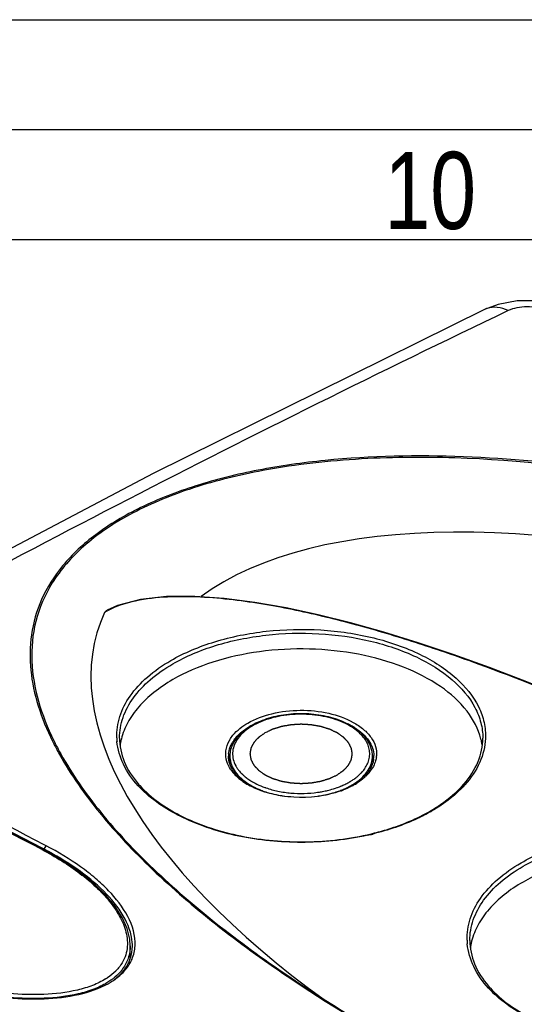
# Model space of a CAD drawing. Header units: millimetres. Extents: x 0 to 594, y 0 to 439.
# Tile 49 of 57: x 487 to 510, y 375 to 420. Entities that reach past the tile are written whole.
import ezdxf

# ---------------------------------------------------------------- set-up
doc = ezdxf.new("R2010")
doc.units = ezdxf.units.MM
doc.header["$LTSCALE"] = 32.67
doc.layers.get('0').update_dxf_attribs({"linetype": 'CONTINUOUS'})
doc.styles.get("Standard").update_dxf_attribs({"font": 'txt', "width": 0.8})

msp = doc.modelspace()

# ---------------------------------------------------------------- linework, layer by layer
at = {"color": 7, "linetype": 'Continuous'}
for p, q in [((0, 420), (594, 420)), ((584, 410), (25, 410)), ((508.175, 406.843), (508.174, 406.843)), ((491.601, 387.386), (491.601, 387.39)), ((496.607, 386.224), (496.611, 386.582)), ((503.094, 386.294), (503.091, 386.582)), ((500.592, 384.925), (500.602, 384.926)), ((502.273, 385.274), (502.273, 385.274)), ((488.082, 382.366), (488.037, 382.39)), ((488.184, 382.341), (488.093, 382.388)), ((488.27, 382.497), (488.175, 382.547)), ((488.184, 382.341), (488.27, 382.497)), ((488.184, 382.341), (488.184, 382.308)), ((507.511, 378.201), (507.511, 378.204)), ((492.086, 377.387), (492.086, 377.959)), ((492.086, 377.959), (492.086, 377.959))]:
    msp.add_line(p, q, dxfattribs=at)
at = {"color": 2, "linetype": 'Continuous'}
msp.add_line((589, 415), (20, 415), dxfattribs=at)
at = {"color": 7, "linetype": 'Continuous'}
for points in [[(509.668, 407.236), (508.794, 407.076), (508.174, 406.843)], [(511.44, 407.066), (510.566, 407.232), (509.668, 407.236)], [(508.175, 406.843), (493.13, 399.406), (477.876, 391.359), (473.913, 389.186)], [(513.713, 388.424), (511.873, 389.216), (510.105, 389.936), (508.401, 390.59), (506.754, 391.182), (505.159, 391.716), (503.609, 392.194), (502.099, 392.618), (500.621, 392.988), (499.169, 393.3), (497.747, 393.549), (496.36, 393.727), (495.017, 393.819), (493.735, 393.81), (492.548, 393.678), (491.516, 393.405), (491.046, 393.199)], [(492.086, 377.959), (492.066, 378.254), (491.947, 378.74), (491.725, 379.236), (491.406, 379.736), (490.996, 380.234), (490.495, 380.729), (489.87, 381.244), (489.068, 381.799), (488.082, 382.366)]]:
    msp.add_lwpolyline(points, dxfattribs=at)
for centre, radius, start, end in [((787.493, -175.129), 645.019, 115.554087, 118.978265), ((508.605, 405.944), 0.997, 107.79, 115.5526), ((492.623, 390.236), 3.322, 118.122, 120.7983), ((306.238, 35.469), 391.637, 62.34377, 64.50764), ((304.436, 31.752), 395.798, 62.36255, 64.50373), ((304.621, 31.889), 395.616, 62.36976, 64.50397), ((304.66, 31.955), 395.717, 62.37045, 64.50398), ((500.495, 384.979), 3.389, 61.221, 64.4197), ((499.127, 385.127), 3.221, 117.7978, 119.9866), ((500.608, 385.439), 2.892, 59.0034, 60.003), ((500.567, 385.267), 3.098, 60.003, 60.9581), ((500.652, 385.264), 3.064, 57.6035, 61.2291), ((500.65, 393.218), 13.486, 206.2573, 208.742), ((500.638, 393.166), 13.386, 206.0909, 208.5794), ((494.274, 387.488), 2.798, 181.8369, 185.212), ((494.418, 386.665), 2.818, 168.9509, 172.3529), ((494.477, 386.653), 2.877, 166.0083, 168.9485), ((497.889, 386.553), 1.487, 149.4558, 150.8854), ((497.976, 386.447), 1.45, 148.5789, 150.9787), ((505.226, 386.654), 2.876, 11.05, 13.8582), ((505.277, 386.664), 2.825, 8.586, 11.0465), ((501.377, 393.611), 14.312, 208.7216, 209.1396), ((501.363, 393.555), 14.21, 208.5592, 208.9675), ((497.654, 386.57), 1.103, 173.5664, 180.0174), ((502.048, 386.57), 1.103, 353.5665, 0.0171), ((502.05, 386.569), 1.101, 0.0235, 1.1174), ((502.126, 386.672), 1.15, 353.004, 355.4475), ((498.16, 386.977), 1.816, 217.7904, 220.7744), ((498.128, 386.792), 1.632, 214.5713, 217.8058), ((498.529, 387.149), 1.947, 225.5239, 226.0494), ((501.566, 386.958), 1.785, 320.8598, 322.4465), ((495.892, 388.282), 4.547, 220.7637, 222.1454), ((498.62, 387.445), 2.474, 228.5254, 233.5853), ((498.844, 387.749), 2.851, 233.5863, 238.2487), ((498.812, 387.479), 2.381, 231.0238, 235.7045), ((499.003, 388.001), 3.149, 238.2012, 240.0065), ((498.973, 387.703), 2.833, 235.6511, 240.0711), ((499.007, 387.76), 2.724, 235.6522, 240.0711), ((500.338, 388.423), 3.477, 293.0239, 296.2462), ((500.487, 388.119), 3.138, 296.2689, 299.9549), ((500.593, 387.929), 2.92, 300.0074, 300.34), ((500.613, 387.896), 2.882, 300.3394, 300.909), ((500.658, 387.82), 2.794, 300.9041, 302.418), ((500.727, 387.712), 2.665, 302.4172, 304.0245), ((500.711, 387.733), 2.868, 301.2217, 303.3328), ((500.838, 387.548), 2.468, 304.0085, 308.3332), ((500.722, 387.96), 3.101, 299.9951, 302.0203), ((500.784, 387.62), 2.733, 303.3487, 304.0297), ((500.783, 387.862), 2.987, 302.0277, 302.8542), ((501.242, 387.084), 2.074, 313.1668, 314.7988), ((501.215, 387.291), 2.269, 311.1334, 313.1003), ((496.204, 388.675), 5.099, 222.5553, 226.9841), ((499.068, 388.113), 3.279, 240, 240.8558), ((499.11, 388.188), 3.364, 240.8558, 241.7197), ((499.486, 388.734), 3.986, 247.6491, 250.9723), ((499.516, 388.796), 3.88, 248.7176, 250.2164), ((499.556, 388.906), 3.997, 250.2124, 250.936), ((499.882, 389.948), 5.073, 278.1596, 278.4625), ((499.894, 389.865), 4.989, 278.4592, 280.7596), ((499.935, 389.65), 4.771, 280.7647, 283.5569), ((500, 389.404), 4.69, 283.5714, 286.0294), ((500.05, 389.228), 4.508, 286.0466, 286.4998), ((500.097, 389.071), 4.344, 286.4906, 289.5394), ((500.154, 388.881), 3.97, 289.5703, 289.7671), ((500.185, 388.798), 3.881, 289.7621, 291.2607), ((500.166, 388.871), 4.132, 289.5704, 289.7259), ((500.216, 388.731), 3.983, 289.7153, 292.786), ((500.234, 388.671), 3.745, 291.2632, 292.3241), ((500.214, 389.02), 4.279, 289.5481, 291.4775), ((500.265, 388.593), 3.661, 292.3262, 292.8195), ((500.28, 388.559), 3.624, 292.82, 293.0362), ((500.352, 388.405), 3.63, 292.8059, 296.2408), ((500.513, 388.076), 3.264, 296.2688, 299.9547), ((500.643, 387.844), 2.998, 300.0039, 301.2236), ((500.61, 388.156), 3.327, 298.3103, 299.0892), ((500.657, 388.071), 3.231, 299.0886, 299.9974), ((503.212, 388.976), 5.513, 311.5756, 312.7472), ((499.791, 389.803), 5.099, 257.7925, 262.049), ((499.883, 389.98), 5.278, 278.1406, 278.4317), ((499.887, 389.948), 5.246, 278.4314, 279.0293), ((499.901, 389.865), 5.162, 279.0269, 280.4685), ((499.915, 389.788), 5.083, 280.4713, 280.7707), ((499.938, 389.668), 4.962, 280.7648, 283.5569), ((501.872, 390.723), 7.676, 299.9995, 300.3711), ((501.827, 390.903), 7.891, 299.6274, 299.9995), ((500.152, 395.059), 12.357, 282.574, 283.7724), ((500.149, 395.176), 12.498, 282.5833, 283.6622), ((481.179, 369.293), 14.752, 62.1644, 62.3614), ((283.994, 7.346), 413.704, 59.92522, 64.10669), ((510.184, 378.303), 2.798, 181.8369, 185.212), ((510.386, 377.468), 2.877, 166.0083, 168.9485), ((490.178, 377.961), 2.01, 0.0335, 4.0893), ((490.246, 377.962), 1.941, 359.4845, 0.0117), ((510.328, 377.48), 2.818, 168.9509, 172.3529), ((489.707, 376.971), 2.486, 12.4226, 14.8604), ((490.23, 378.02), 1.877, 325.7492, 326.2021), ((490.261, 378.049), 1.954, 322.3126, 325.5865), ((490.193, 378.267), 2.185, 318.6057, 319.9113), ((490.352, 377.988), 1.844, 325.5509, 334.4069), ((489.44, 378.917), 2.902, 301.8731, 303.9652), ((489.549, 379.034), 3.19, 301.1083, 305.1157), ((489.713, 378.522), 2.6, 306.6809, 310.1754), ((489.74, 378.57), 2.693, 306.4071, 308.9501), ((489.694, 378.825), 2.936, 305.1608, 305.9038), ((489.726, 378.781), 2.881, 305.9049, 306.4376), ((489.363, 379.341), 3.549, 299.5036, 300.4798), ((489.412, 379.257), 3.452, 300.4812, 301.1525), ((511.802, 379.097), 4.547, 220.7637, 222.1454), ((512.114, 379.49), 5.099, 222.5553, 226.9841)]:
    msp.add_arc(centre, radius, start, end, dxfattribs=at)
for centre, major_axis, ratio, start_param, end_param in [((521.064, 380.181), (28.288, -10.372), 0.456314, 6.761612, 9.134462), ((521.064, 381.365), (30.336, -11.257), 0.452802, 3.107092, 4.166457), ((489.293, -12.161), (-227.329, 400.774), 0.582373, -0.862527, -0.699371)]:
    msp.add_ellipse(centre, major_axis=major_axis, ratio=ratio, start_param=start_param, end_param=end_param, dxfattribs=at)
for points, knots in [([(509.256, 406.793), (509.1, 406.866), (508.783, 406.966), (508.446, 406.94), (508.3, 406.893)], [0, 0, 0, 0, 0.529305, 1, 1, 1, 1]), ([(510.966, 406.788), (510.843, 406.848), (510.559, 406.933), (510.111, 406.974), (509.663, 406.936), (509.38, 406.852), (509.256, 406.793)], [0, 0, 0, 0, 0.234572, 0.500206, 0.765778, 1, 1, 1, 1]), ([(551.801, 377.152), (551.539, 377.763), (550.919, 378.97), (549.388, 381.324), (546.969, 384.129), (543.503, 387.213), (539.512, 390.057), (535.064, 392.641), (530.199, 394.939), (524.947, 396.916), (519.333, 398.522), (513.394, 399.683), (507.219, 400.282), (502.001, 400.181), (497.94, 399.608), (495.121, 398.917), (492.623, 397.958), (490.56, 396.747), (489.009, 395.326), (488.005, 393.753), (487.53, 392.104), (487.514, 390.446), (487.871, 388.811), (488.301, 387.767), (488.556, 387.252)], [0, 0, 0, 0, 0.024876, 0.050693, 0.105083, 0.163, 0.224157, 0.288356, 0.355485, 0.425497, 0.498365, 0.573983, 0.651875, 0.730432, 0.768786, 0.805334, 0.838937, 0.868689, 0.894449, 0.917006, 0.937705, 0.957878, 0.978469, 1, 1, 1, 1]), ([(551.712, 377.107), (551.333, 377.988), (550.381, 379.726), (547.9, 383.053), (543.87, 386.9), (538.071, 390.927), (531.356, 394.413), (523.832, 397.266), (515.589, 399.333), (508.299, 400.185), (502.339, 400.123), (499.365, 399.773), (497.915, 399.493)], [0, 0, 0, 0, 0.046836, 0.096251, 0.202269, 0.317144, 0.440116, 0.570869, 0.709247, 0.854233, 0.927866, 1, 1, 1, 1]), ([(497.915, 399.493), (496.85, 399.287), (494.839, 398.784), (492.132, 397.667), (489.989, 396.241), (488.505, 394.564), (487.71, 392.732), (487.54, 390.862), (487.868, 389.021), (488.335, 387.853), (488.616, 387.278)], [0, 0, 0, 0, 0.177001, 0.337172, 0.475706, 0.593598, 0.697516, 0.795972, 0.895577, 1, 1, 1, 1]), ([(512.553, 388.895), (510.927, 389.591), (508.44, 390.58), (505.034, 391.746), (502.373, 392.541), (499.613, 393.219), (496.747, 393.714), (494.287, 393.871), (492.363, 393.664), (491.453, 393.377), (491.057, 393.165)], [0, 0, 0, 0, 0.237495, 0.359252, 0.4834, 0.610375, 0.740666, 0.873861, 0.939646, 1, 1, 1, 1]), ([(493.929, 390.907), (494.555, 391.269), (495.975, 391.852), (498.288, 392.309), (500.732, 392.366), (503.102, 392.019), (505.207, 391.294), (506.879, 390.248), (507.835, 389.097), (508.189, 388.108), (508.233, 387.615), (508.223, 387.375)], [0, 0, 0, 0, 0.129226, 0.271465, 0.419186, 0.563806, 0.697321, 0.814012, 0.912669, 0.957104, 1, 1, 1, 1]), ([(494.017, 390.754), (494.628, 391.107), (496.01, 391.677), (498.264, 392.128), (500.648, 392.194), (502.966, 391.869), (505.034, 391.177), (506.691, 390.171), (507.657, 389.062), (508.038, 388.102), (508.101, 387.621), (508.101, 387.386)], [0, 0, 0, 0, 0.12874, 0.270388, 0.417609, 0.56202, 0.695751, 0.813066, 0.912474, 0.957122, 1, 1, 1, 1]), ([(508.018, 387.343), (507.906, 387.799), (507.413, 388.729), (506.155, 389.835), (504.457, 390.695), (502.43, 391.258), (500.219, 391.489), (497.98, 391.371), (495.877, 390.914), (494.589, 390.37), (494.017, 390.04)], [0, 0, 0, 0, 0.089567, 0.193714, 0.314501, 0.449162, 0.592055, 0.736146, 0.874198, 1, 1, 1, 1]), ([(491.477, 387.399), (491.467, 387.724), (491.568, 388.406), (492.066, 389.359), (492.873, 390.22), (493.553, 390.69), (493.929, 390.907)], [0, 0, 0, 0, 0.217868, 0.450543, 0.709619, 1, 1, 1, 1]), ([(491.601, 387.39), (491.601, 387.704), (491.718, 388.358), (492.215, 389.269), (492.999, 390.094), (493.655, 390.545), (494.017, 390.754)], [0, 0, 0, 0, 0.217772, 0.450965, 0.710238, 1, 1, 1, 1]), ([(494.017, 390.04), (493.718, 389.867), (493.166, 389.497), (492.469, 388.844), (491.959, 388.13), (491.749, 387.608), (491.685, 387.349)], [0, 0, 0, 0, 0.283976, 0.543664, 0.780577, 1, 1, 1, 1]), ([(502.071, 387.975), (501.831, 388.109), (501.292, 388.323), (500.419, 388.49), (499.501, 388.508), (498.747, 388.396), (498.185, 388.23), (497.803, 388.073), (497.462, 387.884), (497.169, 387.667), (496.93, 387.425), (496.751, 387.159), (496.639, 386.876), (496.612, 386.679), (496.611, 386.582)], [0, 0, 0, 0, 0.128747, 0.269052, 0.414161, 0.556298, 0.624028, 0.688485, 0.749161, 0.805818, 0.85856, 0.907874, 0.954631, 1, 1, 1, 1]), ([(502.053, 387.943), (501.927, 388.017), (501.652, 388.149), (501.208, 388.3), (500.727, 388.406), (500.052, 388.486), (499.366, 388.468), (498.703, 388.353), (498.241, 388.221), (497.822, 388.047), (497.457, 387.836), (497.157, 387.592), (496.93, 387.321), (496.782, 387.028), (496.722, 386.722), (496.753, 386.415), (496.83, 386.222), (496.88, 386.131)], [0, 0, 0, 0, 0.06491, 0.134351, 0.20735, 0.282702, 0.434856, 0.509055, 0.580206, 0.647221, 0.709299, 0.766048, 0.817631, 0.864917, 0.909556, 0.9538, 1, 1, 1, 1]), ([(497.429, 388.07), (497.767, 388.265), (498.553, 388.552), (499.812, 388.696), (501.075, 388.569), (501.87, 388.293), (502.215, 388.102)], [0, 0, 0, 0, 0.236533, 0.498538, 0.761341, 1, 1, 1, 1]), ([(496.608, 387.309), (496.652, 387.382), (496.87, 387.69), (497.178, 387.925), (497.429, 388.07)], [0, 0, 0, 0, 0.227186, 1, 1, 1, 1]), ([(502.215, 388.102), (502.382, 388.01), (502.683, 387.81), (503.038, 387.437), (503.25, 387.019), (503.283, 386.722), (503.272, 386.581)], [0, 0, 0, 0, 0.292559, 0.551803, 0.783169, 1, 1, 1, 1]), ([(496.739, 387.203), (496.781, 387.272), (496.99, 387.56), (497.28, 387.78), (497.517, 387.917)], [0, 0, 0, 0, 0.2277, 1, 1, 1, 1]), ([(502.81, 386.109), (502.852, 386.184), (502.922, 386.339), (502.972, 386.585), (502.963, 386.834), (502.895, 387.078), (502.771, 387.314), (502.525, 387.622), (502.278, 387.809), (502.097, 387.918)], [0, 0, 0, 0, 0.118617, 0.232026, 0.344024, 0.458646, 0.579488, 0.709218, 1, 1, 1, 1]), ([(503.091, 386.582), (503.09, 386.647), (503.078, 386.779), (503.008, 387.04), (502.836, 387.355), (502.521, 387.687), (502.259, 387.867), (502.116, 387.95)], [0, 0, 0, 0, 0.111452, 0.224473, 0.46025, 0.717154, 1, 1, 1, 1]), ([(502.293, 387.851), (502.535, 387.697), (502.858, 387.42), (503.104, 386.948), (503.148, 386.707), (503.151, 386.591)], [0, 0, 0, 0, 0.54371, 0.778987, 1, 1, 1, 1]), ([(492.448, 385.227), (492.182, 385.517), (491.737, 386.138), (491.52, 386.877), (491.487, 387.234)], [0, 0, 0, 0, 0.523847, 1, 1, 1, 1]), ([(491.601, 387.39), (491.6, 387.029), (491.762, 386.263), (492.187, 385.615), (492.448, 385.313)], [0, 0, 0, 0, 0.475092, 1, 1, 1, 1]), ([(496.48, 386.32), (496.432, 386.474), (496.397, 386.812), (496.509, 387.131), (496.59, 387.277)], [0, 0, 0, 0, 0.492295, 1, 1, 1, 1]), ([(496.558, 386.693), (496.562, 386.732), (496.589, 386.892), (496.649, 387.044), (496.708, 387.151)], [0, 0, 0, 0, 0.243588, 1, 1, 1, 1]), ([(507.244, 385.302), (507.506, 385.604), (507.935, 386.253), (508.1, 387.021), (508.101, 387.383)], [0, 0, 0, 0, 0.525114, 1, 1, 1, 1]), ([(508.223, 387.375), (508.208, 387.003), (508.013, 386.223), (507.56, 385.568), (507.286, 385.263)], [0, 0, 0, 0, 0.476322, 1, 1, 1, 1]), ([(488.876, 386.642), (489.399, 385.704), (490.707, 383.863), (493.124, 381.316), (495.995, 378.858), (498.105, 377.328), (499.218, 376.576)], [0, 0, 0, 0, 0.221506, 0.462917, 0.722936, 1, 1, 1, 1]), ([(488.932, 386.673), (489.451, 385.734), (490.753, 383.892), (493.165, 381.344), (496.03, 378.884), (498.137, 377.354), (499.248, 376.602)], [0, 0, 0, 0, 0.221504, 0.462912, 0.722931, 1, 1, 1, 1]), ([(496.724, 385.864), (496.697, 385.9), (496.596, 386.041), (496.518, 386.199), (496.48, 386.32)], [0, 0, 0, 0, 0.261823, 1, 1, 1, 1]), ([(496.784, 385.866), (496.711, 385.972), (496.594, 386.197), (496.551, 386.448), (496.551, 386.569)], [0, 0, 0, 0, 0.515972, 1, 1, 1, 1]), ([(496.611, 386.582), (496.609, 386.471), (496.643, 386.242), (496.797, 385.916), (497.046, 385.615), (497.257, 385.444), (497.375, 385.364)], [0, 0, 0, 0, 0.222535, 0.457639, 0.715085, 1, 1, 1, 1]), ([(502.314, 385.355), (502.433, 385.435), (502.648, 385.607), (502.901, 385.91), (503.058, 386.238), (503.092, 386.47), (503.091, 386.582)], [0, 0, 0, 0, 0.28531, 0.542885, 0.777825, 1, 1, 1, 1]), ([(503.144, 386.446), (503.138, 386.396), (503.1, 386.188), (503.005, 385.992), (502.914, 385.861)], [0, 0, 0, 0, 0.240736, 1, 1, 1, 1]), ([(503.267, 386.532), (503.26, 386.475), (503.213, 386.237), (503.094, 386.016), (502.982, 385.87)], [0, 0, 0, 0, 0.239096, 1, 1, 1, 1]), ([(496.982, 385.592), (496.964, 385.608), (496.895, 385.671), (496.83, 385.738), (496.784, 385.791)], [0, 0, 0, 0, 0.256372, 1, 1, 1, 1]), ([(497.25, 385.397), (497.21, 385.427), (497.06, 385.544), (496.925, 385.681), (496.839, 385.791)], [0, 0, 0, 0, 0.263439, 1, 1, 1, 1]), ([(496.88, 386.131), (496.886, 386.119), (496.913, 386.072), (496.942, 386.027), (496.966, 385.993)], [0, 0, 0, 0, 0.24615, 1, 1, 1, 1]), ([(496.966, 385.993), (496.98, 385.973), (497.041, 385.891), (497.11, 385.814), (497.165, 385.76)], [0, 0, 0, 0, 0.24249, 1, 1, 1, 1]), ([(497.178, 385.748), (497.189, 385.737), (497.233, 385.696), (497.279, 385.656), (497.314, 385.628)], [0, 0, 0, 0, 0.245759, 1, 1, 1, 1]), ([(502.369, 385.613), (502.384, 385.625), (502.442, 385.672), (502.498, 385.723), (502.538, 385.762)], [0, 0, 0, 0, 0.255378, 1, 1, 1, 1]), ([(502.538, 385.762), (502.556, 385.779), (502.622, 385.847), (502.684, 385.921), (502.725, 385.978)], [0, 0, 0, 0, 0.257374, 1, 1, 1, 1]), ([(502.914, 385.861), (502.899, 385.839), (502.835, 385.752), (502.762, 385.67), (502.704, 385.612)], [0, 0, 0, 0, 0.242432, 1, 1, 1, 1]), ([(502.725, 385.978), (502.733, 385.989), (502.763, 386.032), (502.791, 386.076), (502.81, 386.109)], [0, 0, 0, 0, 0.253929, 1, 1, 1, 1]), ([(502.951, 385.831), (502.909, 385.779), (502.848, 385.712), (502.783, 385.65), (502.766, 385.634)], [0, 0, 0, 0, 0.743705, 1, 1, 1, 1]), ([(497.648, 385.4), (497.684, 385.379), (497.833, 385.298), (497.988, 385.228), (498.108, 385.181)], [0, 0, 0, 0, 0.241923, 1, 1, 1, 1]), ([(502.708, 385.582), (502.685, 385.561), (502.587, 385.48), (502.484, 385.405), (502.403, 385.353)], [0, 0, 0, 0, 0.242653, 1, 1, 1, 1]), ([(505.753, 384.1), (505.901, 384.187), (506.441, 384.529), (506.937, 384.948), (507.244, 385.302)], [0, 0, 0, 0, 0.267584, 1, 1, 1, 1]), ([(492.52, 385.231), (493.031, 384.667), (494.444, 383.699), (496.991, 382.863), (499.887, 382.575), (501.876, 382.782), (502.843, 382.998)], [0, 0, 0, 0, 0.208549, 0.457038, 0.72867, 1, 1, 1, 1]), ([(502.872, 382.979), (501.944, 382.771), (500.034, 382.561), (497.233, 382.798), (494.72, 383.549), (493.283, 384.426), (492.726, 384.947)], [0, 0, 0, 0, 0.267353, 0.536092, 0.785478, 1, 1, 1, 1]), ([(501.645, 384.988), (500.969, 384.747), (499.86, 384.619), (498.463, 384.827), (497.806, 385.069), (497.516, 385.225)], [0, 0, 0, 0, 0.509337, 0.765905, 1, 1, 1, 1]), ([(497.56, 385.248), (497.592, 385.229), (497.725, 385.155), (497.864, 385.091), (497.97, 385.047)], [0, 0, 0, 0, 0.242881, 1, 1, 1, 1]), ([(498.187, 384.965), (498.229, 384.951), (498.402, 384.894), (498.578, 384.848), (498.713, 384.819)], [0, 0, 0, 0, 0.244871, 1, 1, 1, 1]), ([(498.251, 385.129), (498.43, 385.067), (498.805, 384.966), (499.39, 384.882), (499.991, 384.864), (500.394, 384.897), (500.592, 384.925)], [0, 0, 0, 0, 0.239702, 0.490358, 0.745932, 1, 1, 1, 1]), ([(501.053, 385.013), (501.09, 385.021), (501.235, 385.058), (501.379, 385.103), (501.484, 385.14)], [0, 0, 0, 0, 0.254528, 1, 1, 1, 1]), ([(502.188, 385.227), (502.156, 385.209), (502.023, 385.14), (501.886, 385.08), (501.78, 385.038)], [0, 0, 0, 0, 0.243479, 1, 1, 1, 1]), ([(507.286, 385.263), (507.26, 385.234), (507.154, 385.118), (507.041, 385.008), (506.954, 384.927)], [0, 0, 0, 0, 0.245688, 1, 1, 1, 1]), ([(506.871, 384.851), (506.79, 384.78), (506.445, 384.491), (506.069, 384.24), (505.773, 384.069)], [0, 0, 0, 0, 0.239659, 1, 1, 1, 1]), ([(503.094, 383.057), (503.335, 383.116), (504.238, 383.367), (505.113, 383.73), (505.71, 384.075)], [0, 0, 0, 0, 0.264106, 1, 1, 1, 1]), ([(505.728, 384.044), (505.535, 383.934), (504.699, 383.503), (503.799, 383.202), (503.101, 383.032)], [0, 0, 0, 0, 0.23593, 1, 1, 1, 1]), ([(509.839, 381.722), (510.465, 382.084), (511.885, 382.667), (514.198, 383.123), (516.642, 383.181), (519.012, 382.834), (521.117, 382.109), (522.789, 381.062), (523.745, 379.912), (524.099, 378.922), (524.143, 378.429), (524.133, 378.189)], [0, 0, 0, 0, 0.129226, 0.271465, 0.419186, 0.563806, 0.697321, 0.814012, 0.912669, 0.957104, 1, 1, 1, 1]), ([(509.927, 381.569), (510.538, 381.921), (511.92, 382.492), (514.174, 382.943), (516.558, 383.009), (518.876, 382.683), (520.944, 381.991), (522.601, 380.985), (523.567, 379.877), (523.948, 378.917), (524.011, 378.436), (524.011, 378.201)], [0, 0, 0, 0, 0.12874, 0.270388, 0.417609, 0.56202, 0.695751, 0.813066, 0.912474, 0.957122, 1, 1, 1, 1]), ([(520.598, 349.663), (515.917, 352.841), (497.573, 364.839), (478.365, 375.537), (463.68, 382.524)], [0, 0, 0, 0, 0.258112, 1, 1, 1, 1]), ([(488.082, 382.366), (488.078, 382.368), (488.058, 382.375), (488.036, 382.368), (488.022, 382.361)], [0, 0, 0, 0, 0.226319, 1, 1, 1, 1]), ([(488.067, 382.337), (488.377, 382.174), (488.971, 381.832), (489.797, 381.266), (490.527, 380.658), (491.142, 380.011), (491.623, 379.324), (491.932, 378.594), (491.989, 377.946), (491.866, 377.447), (491.744, 377.212), (491.668, 377.1)], [0, 0, 0, 0, 0.149508, 0.291903, 0.426756, 0.553549, 0.672009, 0.782486, 0.888204, 0.942375, 1, 1, 1, 1]), ([(492.182, 378.104), (492.152, 378.529), (491.808, 379.404), (490.882, 380.505), (489.646, 381.505), (488.695, 382.074), (488.184, 382.341)], [0, 0, 0, 0, 0.211968, 0.449363, 0.712797, 1, 1, 1, 1]), ([(492.308, 377.952), (492.362, 378.876), (491.586, 380.037), (490.512, 381.031), (489.583, 381.751), (488.811, 382.213), (488.27, 382.497)], [0, 0, 0, 0, 0.441666, 0.571557, 0.708154, 1, 1, 1, 1]), ([(523.928, 378.157), (523.816, 378.614), (523.323, 379.544), (522.065, 380.649), (520.367, 381.509), (518.34, 382.073), (516.128, 382.304), (513.89, 382.186), (511.787, 381.728), (510.499, 381.185), (509.927, 380.854)], [0, 0, 0, 0, 0.089567, 0.193714, 0.314501, 0.449162, 0.592055, 0.736146, 0.874198, 1, 1, 1, 1]), ([(507.387, 378.213), (507.377, 378.538), (507.478, 379.22), (507.976, 380.174), (508.783, 381.035), (509.463, 381.505), (509.839, 381.722)], [0, 0, 0, 0, 0.217868, 0.450543, 0.709619, 1, 1, 1, 1]), ([(507.511, 378.204), (507.511, 378.518), (507.628, 379.173), (508.125, 380.084), (508.909, 380.908), (509.565, 381.36), (509.927, 381.569)], [0, 0, 0, 0, 0.217772, 0.450965, 0.710238, 1, 1, 1, 1]), ([(509.927, 380.854), (509.628, 380.682), (509.076, 380.312), (508.379, 379.659), (507.869, 378.945), (507.659, 378.423), (507.595, 378.164)], [0, 0, 0, 0, 0.283976, 0.543664, 0.780577, 1, 1, 1, 1]), ([(463.749, 379.883), (468.311, 377.688), (486.962, 368.253), (504.881, 357.394), (518.014, 348.544)], [0, 0, 0, 0, 0.242234, 1, 1, 1, 1]), ([(507.511, 378.204), (507.51, 377.843), (507.672, 377.078), (508.097, 376.43), (508.358, 376.128)], [0, 0, 0, 0, 0.475092, 1, 1, 1, 1]), ([(490.972, 376.453), (490.786, 376.337), (490.368, 376.136), (489.432, 375.856), (488.153, 375.711), (486.603, 375.76), (484.622, 376.033), (482.752, 376.532), (481.031, 377.199), (480.234, 377.576), (479.854, 377.775)], [0, 0, 0, 0, 0.056951, 0.119489, 0.253057, 0.388681, 0.521214, 0.771423, 0.888527, 1, 1, 1, 1]), ([(492.086, 377.959), (492.086, 377.791), (492.041, 377.443), (491.889, 377.124), (491.79, 376.976)], [0, 0, 0, 0, 0.484022, 1, 1, 1, 1]), ([(492.015, 377.191), (492.044, 377.251), (492.142, 377.491), (492.185, 377.753), (492.187, 377.945)], [0, 0, 0, 0, 0.25903, 1, 1, 1, 1]), ([(492.074, 377.16), (492.11, 377.222), (492.233, 377.471), (492.296, 377.748), (492.308, 377.952)], [0, 0, 0, 0, 0.261398, 1, 1, 1, 1]), ([(508.358, 376.041), (508.092, 376.332), (507.647, 376.953), (507.43, 377.692), (507.397, 378.049)], [0, 0, 0, 0, 0.523847, 1, 1, 1, 1]), ([(479.606, 377.634), (480.411, 377.214), (482.169, 376.467), (485.043, 375.707), (487.646, 375.459), (489.716, 375.688), (490.692, 376.016), (491.11, 376.252)], [0, 0, 0, 0, 0.228085, 0.478068, 0.74558, 0.87925, 1, 1, 1, 1]), ([(491.033, 376.28), (490.842, 376.165), (490.416, 375.964), (489.466, 375.682), (488.172, 375.536), (486.603, 375.582), (485.07, 375.792), (483.611, 376.121), (482.239, 376.541), (480.961, 377.036), (480.154, 377.418), (479.769, 377.62)], [0, 0, 0, 0, 0.057219, 0.11982, 0.253277, 0.388791, 0.521261, 0.649032, 0.771558, 0.888602, 1, 1, 1, 1]), ([(491.529, 376.919), (491.497, 376.882), (491.355, 376.73), (491.192, 376.599), (491.061, 376.511)], [0, 0, 0, 0, 0.236283, 1, 1, 1, 1]), ([(491.781, 376.964), (491.756, 376.926), (491.641, 376.77), (491.503, 376.631), (491.391, 376.536)], [0, 0, 0, 0, 0.23757, 1, 1, 1, 1]), ([(491.433, 376.476), (491.469, 376.505), (491.604, 376.62), (491.727, 376.751), (491.807, 376.854)], [0, 0, 0, 0, 0.262115, 1, 1, 1, 1]), ([(491.437, 376.463), (491.474, 376.491), (491.615, 376.6), (491.745, 376.723), (491.832, 376.822)], [0, 0, 0, 0, 0.261515, 1, 1, 1, 1]), ([(491.668, 377.1), (491.658, 377.084), (491.614, 377.022), (491.567, 376.962), (491.529, 376.919)], [0, 0, 0, 0, 0.244937, 1, 1, 1, 1]), ([(491.865, 376.86), (491.885, 376.884), (491.961, 376.979), (492.029, 377.081), (492.074, 377.16)], [0, 0, 0, 0, 0.257861, 1, 1, 1, 1]), ([(491.266, 376.437), (491.248, 376.423), (491.172, 376.368), (491.094, 376.317), (491.033, 376.28)], [0, 0, 0, 0, 0.244464, 1, 1, 1, 1]), ([(499.218, 376.576), (501.035, 375.347), (504.937, 373), (509.022, 370.995), (511.173, 370.044)], [0, 0, 0, 0, 0.482618, 1, 1, 1, 1]), ([(499.248, 376.602), (501.063, 375.373), (504.958, 373.026), (509.037, 371.022), (511.185, 370.071)], [0, 0, 0, 0, 0.482617, 1, 1, 1, 1]), ([(508.43, 376.046), (508.941, 375.481), (510.354, 374.513), (512.901, 373.678), (515.797, 373.389), (517.786, 373.597), (518.753, 373.813)], [0, 0, 0, 0, 0.208549, 0.457038, 0.72867, 1, 1, 1, 1]), ([(518.782, 373.793), (517.854, 373.586), (515.944, 373.376), (513.143, 373.613), (510.63, 374.363), (509.193, 375.241), (508.636, 375.762)], [0, 0, 0, 0, 0.267353, 0.536092, 0.785478, 1, 1, 1, 1])]:
    msp.add_open_spline(points, degree=3, knots=knots, dxfattribs=at)
msp.add_open_spline([(490.922, 393.089), (490.945, 393.139), (490.997, 393.173), (491.046, 393.199)], degree=3, dxfattribs=at)
at = {"color": 4, "linetype": 'Continuous'}
for points in [[(501.495, 385.723), (501.507, 385.731), (501.531, 385.748), (501.567, 385.773), (501.603, 385.798), (501.639, 385.824), (501.669, 385.845), (501.693, 385.862), (501.711, 385.874), (501.726, 385.885), (501.738, 385.893), (501.747, 385.9), (501.756, 385.906), (501.763, 385.911), (501.769, 385.916), (501.773, 385.918), (501.776, 385.92), (501.778, 385.922), (501.78, 385.923), (501.781, 385.924), (501.782, 385.925), (501.783, 385.925), (501.783, 385.925), (501.784, 385.926), (501.785, 385.927), (501.786, 385.929), (501.788, 385.93), (501.79, 385.933), (501.793, 385.936), (501.797, 385.941), (501.803, 385.947), (501.81, 385.954), (501.816, 385.961), (501.825, 385.971), (501.836, 385.983), (501.85, 385.997), (501.868, 386.016), (501.89, 386.04), (501.912, 386.065), (501.93, 386.084), (501.944, 386.098), (501.955, 386.11), (501.964, 386.12), (501.97, 386.127), (501.977, 386.134), (501.983, 386.14), (501.987, 386.145), (501.99, 386.148), (501.992, 386.15), (501.994, 386.152), (501.995, 386.154), (501.996, 386.155), (501.997, 386.155), (501.997, 386.156), (501.997, 386.156), (501.998, 386.157), (501.998, 386.158), (501.999, 386.16), (502, 386.162), (502.002, 386.164), (502.003, 386.168), (502.006, 386.173), (502.01, 386.179), (502.014, 386.187), (502.018, 386.195), (502.023, 386.205), (502.03, 386.219), (502.039, 386.234), (502.05, 386.255), (502.064, 386.281), (502.077, 386.307), (502.088, 386.328), (502.097, 386.344), (502.104, 386.357), (502.109, 386.367), (502.113, 386.375), (502.117, 386.383), (502.121, 386.389), (502.124, 386.395), (502.125, 386.398), (502.127, 386.401), (502.128, 386.403), (502.129, 386.404), (502.129, 386.405), (502.13, 386.406), (502.13, 386.406), (502.13, 386.407), (502.13, 386.408), (502.13, 386.409), (502.131, 386.411), (502.131, 386.413), (502.131, 386.415), (502.132, 386.419), (502.133, 386.424), (502.134, 386.431), (502.136, 386.44), (502.137, 386.448), (502.139, 386.459), (502.141, 386.473), (502.144, 386.489), (502.148, 386.511), (502.153, 386.539), (502.158, 386.567), (502.161, 386.589), (502.164, 386.605), (502.167, 386.619), (502.169, 386.63), (502.17, 386.639), (502.171, 386.647), (502.173, 386.654), (502.174, 386.659), (502.174, 386.663), (502.175, 386.666), (502.175, 386.668), (502.175, 386.669), (502.176, 386.671), (502.176, 386.671), (502.176, 386.672), (502.176, 386.672), (502.176, 386.673), (502.175, 386.674), (502.175, 386.676), (502.175, 386.678), (502.174, 386.681), (502.174, 386.684), (502.173, 386.689), (502.172, 386.696), (502.17, 386.704), (502.169, 386.712), (502.167, 386.723), (502.165, 386.737), (502.162, 386.753), (502.158, 386.775), (502.154, 386.802), (502.149, 386.829), (502.145, 386.851), (502.143, 386.867), (502.14, 386.881), (502.138, 386.892), (502.137, 386.9), (502.136, 386.908), (502.134, 386.915), (502.134, 386.92), (502.133, 386.924), (502.132, 386.926), (502.132, 386.928), (502.132, 386.93), (502.132, 386.931), (502.132, 386.932), (502.132, 386.932), (502.131, 386.933), (502.131, 386.934), (502.13, 386.935), (502.129, 386.936), (502.128, 386.938), (502.127, 386.941), (502.125, 386.944), (502.123, 386.949), (502.119, 386.956), (502.115, 386.964), (502.111, 386.972), (502.105, 386.982), (502.099, 386.995), (502.09, 387.011), (502.08, 387.032), (502.066, 387.058), (502.052, 387.084), (502.041, 387.105), (502.033, 387.121), (502.026, 387.134), (502.021, 387.144), (502.017, 387.152), (502.013, 387.16), (502.009, 387.166), (502.006, 387.172), (502.005, 387.175), (502.003, 387.177), (502.002, 387.179), (502.001, 387.181), (502.001, 387.182), (502.001, 387.183), (502, 387.183), (502, 387.184), (501.999, 387.184), (501.998, 387.185), (501.997, 387.187), (501.995, 387.189), (501.993, 387.191), (501.99, 387.194), (501.986, 387.199), (501.98, 387.205), (501.974, 387.212), (501.967, 387.219), (501.958, 387.229), (501.947, 387.241), (501.934, 387.256), (501.916, 387.275), (501.894, 387.299), (501.872, 387.323), (501.854, 387.342), (501.841, 387.357), (501.829, 387.369), (501.821, 387.378), (501.814, 387.386), (501.807, 387.393), (501.802, 387.399), (501.797, 387.404), (501.794, 387.407), (501.792, 387.409), (501.791, 387.411), (501.789, 387.412), (501.788, 387.414), (501.788, 387.414), (501.787, 387.415), (501.787, 387.415), (501.786, 387.416), (501.785, 387.416), (501.783, 387.418), (501.78, 387.419), (501.777, 387.422), (501.774, 387.424), (501.767, 387.429), (501.76, 387.434), (501.751, 387.44), (501.742, 387.447), (501.729, 387.455), (501.714, 387.466), (501.696, 387.479), (501.671, 387.496), (501.641, 387.518), (501.611, 387.539), (501.586, 387.556), (501.568, 387.569), (501.553, 387.58), (501.54, 387.589), (501.531, 387.595), (501.522, 387.602), (501.515, 387.607), (501.508, 387.611), (501.505, 387.614), (501.502, 387.616), (501.499, 387.618), (501.497, 387.619), (501.496, 387.62), (501.495, 387.62), (501.495, 387.621), (501.494, 387.621), (501.493, 387.622), (501.492, 387.622), (501.489, 387.623), (501.487, 387.625), (501.483, 387.627), (501.478, 387.629), (501.471, 387.632), (501.462, 387.636), (501.451, 387.642), (501.44, 387.647), (501.425, 387.654), (501.407, 387.662), (501.385, 387.673), (501.356, 387.687), (501.319, 387.704), (501.283, 387.721), (501.254, 387.735), (501.232, 387.746), (501.214, 387.754), (501.199, 387.761), (501.188, 387.766), (501.177, 387.772), (501.168, 387.776), (501.161, 387.779), (501.156, 387.782), (501.152, 387.783), (501.15, 387.785), (501.147, 387.786), (501.146, 387.786), (501.145, 387.787), (501.144, 387.787), (501.143, 387.787), (501.142, 387.788), (501.14, 387.788), (501.138, 387.789), (501.135, 387.79), (501.131, 387.791), (501.125, 387.793), (501.117, 387.796), (501.107, 387.799), (501.094, 387.803), (501.082, 387.807), (501.065, 387.812), (501.044, 387.818), (501.019, 387.826), (500.986, 387.836), (500.944, 387.849), (500.903, 387.862), (500.869, 387.872), (500.844, 387.88), (500.823, 387.886), (500.807, 387.892), (500.794, 387.896), (500.782, 387.899), (500.771, 387.903), (500.763, 387.905), (500.757, 387.907), (500.751, 387.909), (500.748, 387.91), (500.746, 387.91), (500.744, 387.911), (500.743, 387.911), (500.74, 387.912), (500.736, 387.912), (500.731, 387.913), (500.724, 387.915), (500.715, 387.916), (500.704, 387.918), (500.69, 387.921), (500.676, 387.923), (500.658, 387.926), (500.636, 387.93), (500.609, 387.935), (500.572, 387.941), (500.527, 387.949), (500.482, 387.957), (500.446, 387.964), (500.419, 387.968), (500.396, 387.972), (500.378, 387.976), (500.365, 387.978), (500.351, 387.98), (500.34, 387.982), (500.331, 387.984), (500.324, 387.985), (500.318, 387.986), (500.314, 387.987), (500.312, 387.987), (500.31, 387.988), (500.308, 387.988), (500.306, 387.988), (500.302, 387.988), (500.296, 387.988), (500.289, 387.989), (500.279, 387.989), (500.267, 387.99), (500.253, 387.991), (500.238, 387.992), (500.219, 387.993), (500.195, 387.994), (500.167, 387.996), (500.128, 387.998), (500.081, 388.001), (500.033, 388.004), (499.994, 388.006), (499.966, 388.007), (499.937, 388.009), (499.913, 388.01), (499.894, 388.012), (499.882, 388.012), (499.872, 388.013), (499.865, 388.013), (499.859, 388.014), (499.855, 388.014), (499.853, 388.014), (499.851, 388.014), (499.849, 388.014), (499.847, 388.014), (499.842, 388.014), (499.837, 388.013), (499.83, 388.013), (499.82, 388.012), (499.808, 388.012), (499.79, 388.011), (499.766, 388.009), (499.738, 388.008), (499.71, 388.006), (499.672, 388.004), (499.625, 388.001), (499.578, 387.999), (499.54, 387.996), (499.512, 387.995), (499.484, 387.993), (499.46, 387.992), (499.441, 387.991), (499.43, 387.99), (499.42, 387.99), (499.413, 387.989), (499.407, 387.989), (499.403, 387.989), (499.401, 387.989), (499.399, 387.989), (499.397, 387.988), (499.395, 387.988), (499.391, 387.987), (499.386, 387.986), (499.379, 387.985), (499.37, 387.983), (499.358, 387.981), (499.34, 387.978), (499.318, 387.974), (499.291, 387.97), (499.263, 387.965), (499.227, 387.959), (499.182, 387.951), (499.137, 387.943), (499.1, 387.936), (499.073, 387.932), (499.051, 387.928), (499.033, 387.925), (499.019, 387.922), (499.005, 387.92), (498.994, 387.918), (498.985, 387.916), (498.978, 387.915), (498.973, 387.914), (498.969, 387.913), (498.966, 387.913), (498.965, 387.913), (498.963, 387.912), (498.961, 387.912), (498.957, 387.911), (498.952, 387.909), (498.946, 387.907), (498.938, 387.904), (498.927, 387.901), (498.915, 387.897), (498.902, 387.894), (498.885, 387.888), (498.865, 387.882), (498.84, 387.874), (498.806, 387.864), (498.764, 387.851), (498.723, 387.838), (498.689, 387.828), (498.664, 387.821), (498.643, 387.814), (498.627, 387.809), (498.614, 387.805), (498.602, 387.801), (498.591, 387.798), (498.583, 387.796), (498.578, 387.794), (498.573, 387.793), (498.57, 387.792), (498.568, 387.791), (498.566, 387.79), (498.564, 387.79), (498.563, 387.789), (498.561, 387.788), (498.559, 387.787), (498.556, 387.786), (498.552, 387.784), (498.547, 387.782), (498.54, 387.778), (498.531, 387.774), (498.519, 387.769), (498.508, 387.763), (498.493, 387.756), (498.475, 387.748), (498.452, 387.737), (498.423, 387.723), (498.385, 387.705), (498.341, 387.684), (498.281, 387.656), (498.236, 387.635), (498.207, 387.621)], [(498.207, 387.621), (498.195, 387.612), (498.171, 387.596), (498.135, 387.57), (498.099, 387.545), (498.063, 387.52), (498.033, 387.499), (498.009, 387.482), (497.991, 387.469), (497.976, 387.459), (497.964, 387.45), (497.955, 387.444), (497.946, 387.437), (497.938, 387.432), (497.932, 387.428), (497.928, 387.425), (497.925, 387.423), (497.923, 387.422), (497.921, 387.42), (497.92, 387.419), (497.919, 387.419), (497.919, 387.418), (497.918, 387.418), (497.918, 387.417), (497.917, 387.416), (497.915, 387.415), (497.914, 387.413), (497.911, 387.411), (497.909, 387.408), (497.904, 387.403), (497.899, 387.397), (497.892, 387.39), (497.885, 387.382), (497.876, 387.373), (497.865, 387.361), (497.852, 387.346), (497.834, 387.327), (497.811, 387.303), (497.789, 387.279), (497.771, 387.26), (497.758, 387.245), (497.747, 387.233), (497.738, 387.224), (497.731, 387.216), (497.724, 387.209), (497.719, 387.203), (497.714, 387.198), (497.712, 387.195), (497.709, 387.193), (497.708, 387.191), (497.706, 387.19), (497.705, 387.189), (497.705, 387.188), (497.704, 387.188), (497.704, 387.187), (497.704, 387.186), (497.703, 387.185), (497.702, 387.184), (497.701, 387.182), (497.7, 387.179), (497.698, 387.176), (497.695, 387.171), (497.692, 387.164), (497.688, 387.156), (497.684, 387.148), (497.678, 387.138), (497.671, 387.125), (497.663, 387.109), (497.652, 387.088), (497.638, 387.062), (497.624, 387.036), (497.613, 387.015), (497.605, 387), (497.598, 386.987), (497.592, 386.976), (497.588, 386.968), (497.584, 386.961), (497.581, 386.954), (497.578, 386.949), (497.576, 386.946), (497.575, 386.943), (497.574, 386.941), (497.573, 386.939), (497.572, 386.938), (497.572, 386.938), (497.572, 386.937), (497.572, 386.937), (497.571, 386.936), (497.571, 386.935), (497.571, 386.933), (497.571, 386.931), (497.57, 386.928), (497.569, 386.925), (497.568, 386.919), (497.567, 386.912), (497.566, 386.904), (497.564, 386.896), (497.563, 386.885), (497.56, 386.871), (497.557, 386.854), (497.553, 386.832), (497.549, 386.804), (497.544, 386.777), (497.54, 386.755), (497.537, 386.738), (497.535, 386.724), (497.533, 386.713), (497.531, 386.705), (497.53, 386.697), (497.529, 386.69), (497.528, 386.684), (497.527, 386.681), (497.527, 386.678), (497.526, 386.676), (497.526, 386.674), (497.526, 386.673), (497.526, 386.672), (497.526, 386.672), (497.526, 386.671), (497.526, 386.671), (497.526, 386.669), (497.526, 386.668), (497.527, 386.666), (497.527, 386.663), (497.528, 386.66), (497.529, 386.654), (497.53, 386.647), (497.531, 386.639), (497.533, 386.631), (497.534, 386.62), (497.537, 386.607), (497.54, 386.59), (497.543, 386.569), (497.548, 386.541), (497.552, 386.514), (497.556, 386.492), (497.559, 386.476), (497.561, 386.463), (497.563, 386.452), (497.564, 386.444), (497.566, 386.435), (497.567, 386.429), (497.568, 386.423), (497.569, 386.42), (497.569, 386.417), (497.569, 386.415), (497.57, 386.413), (497.57, 386.412), (497.57, 386.412), (497.57, 386.411), (497.57, 386.411), (497.571, 386.41), (497.571, 386.409), (497.572, 386.407), (497.573, 386.405), (497.574, 386.403), (497.576, 386.399), (497.579, 386.394), (497.582, 386.387), (497.586, 386.38), (497.591, 386.372), (497.596, 386.361), (497.603, 386.348), (497.611, 386.333), (497.622, 386.312), (497.636, 386.286), (497.649, 386.259), (497.66, 386.239), (497.668, 386.223), (497.675, 386.21), (497.681, 386.199), (497.685, 386.192), (497.689, 386.184), (497.692, 386.177), (497.695, 386.172), (497.697, 386.169), (497.698, 386.166), (497.699, 386.164), (497.7, 386.162), (497.701, 386.161), (497.701, 386.161), (497.701, 386.16), (497.702, 386.16), (497.702, 386.159), (497.703, 386.158), (497.704, 386.157), (497.706, 386.155), (497.708, 386.152), (497.711, 386.149), (497.716, 386.145), (497.721, 386.139), (497.728, 386.131), (497.734, 386.124), (497.743, 386.114), (497.754, 386.102), (497.768, 386.088), (497.785, 386.069), (497.808, 386.045), (497.83, 386.02), (497.848, 386.001), (497.861, 385.987), (497.872, 385.975), (497.881, 385.965), (497.888, 385.958), (497.894, 385.951), (497.9, 385.945), (497.904, 385.94), (497.907, 385.937), (497.909, 385.934), (497.911, 385.933), (497.912, 385.931), (497.913, 385.93), (497.914, 385.929), (497.914, 385.929), (497.915, 385.929), (497.916, 385.928), (497.917, 385.927), (497.919, 385.926), (497.921, 385.924), (497.924, 385.922), (497.928, 385.919), (497.934, 385.915), (497.942, 385.91), (497.951, 385.903), (497.96, 385.897), (497.972, 385.888), (497.987, 385.877), (498.006, 385.864), (498.03, 385.847), (498.06, 385.826), (498.091, 385.804), (498.115, 385.787), (498.134, 385.774), (498.149, 385.763), (498.161, 385.755), (498.17, 385.748), (498.179, 385.742), (498.187, 385.737), (498.193, 385.732), (498.197, 385.73), (498.2, 385.727), (498.202, 385.726), (498.204, 385.724), (498.205, 385.724), (498.206, 385.723), (498.207, 385.723), (498.207, 385.722), (498.208, 385.722), (498.21, 385.721), (498.212, 385.72), (498.215, 385.719), (498.219, 385.717), (498.223, 385.715), (498.23, 385.711), (498.24, 385.707), (498.251, 385.702), (498.262, 385.697), (498.276, 385.69), (498.294, 385.681), (498.316, 385.671), (498.346, 385.657), (498.382, 385.639), (498.419, 385.622), (498.448, 385.608), (498.47, 385.598), (498.488, 385.589), (498.503, 385.582), (498.514, 385.577), (498.524, 385.572), (498.534, 385.568), (498.541, 385.564), (498.545, 385.562), (498.549, 385.56), (498.552, 385.559), (498.554, 385.558), (498.556, 385.557), (498.557, 385.557), (498.557, 385.556), (498.558, 385.556), (498.559, 385.556), (498.561, 385.555), (498.564, 385.554), (498.567, 385.553), (498.571, 385.552), (498.576, 385.55), (498.584, 385.548), (498.595, 385.545), (498.607, 385.541), (498.62, 385.537), (498.637, 385.532), (498.657, 385.525), (498.682, 385.518), (498.716, 385.507), (498.757, 385.494), (498.799, 385.481), (498.832, 385.471), (498.857, 385.463), (498.878, 385.457), (498.895, 385.452), (498.907, 385.448), (498.92, 385.444), (498.93, 385.441), (498.939, 385.438), (498.945, 385.436), (498.95, 385.435), (498.954, 385.434), (498.956, 385.433), (498.957, 385.432), (498.959, 385.432), (498.961, 385.432), (498.965, 385.431), (498.971, 385.43), (498.978, 385.429), (498.987, 385.427), (498.998, 385.425), (499.011, 385.423), (499.025, 385.421), (499.043, 385.417), (499.066, 385.413), (499.093, 385.409), (499.129, 385.402), (499.174, 385.394), (499.219, 385.386), (499.256, 385.38), (499.283, 385.375), (499.305, 385.371), (499.323, 385.368), (499.337, 385.365), (499.351, 385.363), (499.362, 385.361), (499.371, 385.359), (499.378, 385.358), (499.383, 385.357), (499.387, 385.357), (499.39, 385.356), (499.391, 385.356), (499.393, 385.356), (499.395, 385.356), (499.4, 385.355), (499.406, 385.355), (499.413, 385.355), (499.422, 385.354), (499.434, 385.353), (499.449, 385.353), (499.463, 385.352), (499.482, 385.351), (499.506, 385.349), (499.535, 385.348), (499.573, 385.345), (499.621, 385.343), (499.669, 385.34), (499.707, 385.338), (499.736, 385.336), (499.765, 385.334), (499.789, 385.333), (499.808, 385.332), (499.82, 385.331), (499.829, 385.331), (499.836, 385.33), (499.842, 385.33), (499.847, 385.33), (499.849, 385.33), (499.851, 385.329), (499.853, 385.33), (499.855, 385.33), (499.859, 385.33), (499.865, 385.33), (499.872, 385.331), (499.881, 385.331), (499.893, 385.332), (499.912, 385.333), (499.935, 385.334), (499.964, 385.336), (499.992, 385.337), (500.029, 385.34), (500.077, 385.342), (500.124, 385.345), (500.161, 385.347), (500.189, 385.349), (500.218, 385.35), (500.241, 385.352), (500.26, 385.353), (500.272, 385.353), (500.281, 385.354), (500.288, 385.354), (500.294, 385.355), (500.298, 385.355), (500.301, 385.355), (500.302, 385.355), (500.304, 385.355), (500.306, 385.356), (500.31, 385.356), (500.316, 385.357), (500.323, 385.359), (500.332, 385.36), (500.343, 385.362), (500.361, 385.365), (500.384, 385.369), (500.411, 385.374), (500.438, 385.379), (500.474, 385.385), (500.52, 385.393), (500.565, 385.401), (500.601, 385.407), (500.628, 385.412), (500.651, 385.416), (500.669, 385.419), (500.682, 385.421), (500.696, 385.424), (500.707, 385.426), (500.716, 385.427), (500.723, 385.428), (500.729, 385.429), (500.733, 385.43), (500.735, 385.43), (500.737, 385.431), (500.738, 385.431), (500.74, 385.432), (500.744, 385.433), (500.749, 385.435), (500.756, 385.436), (500.764, 385.439), (500.774, 385.442), (500.787, 385.446), (500.799, 385.45), (500.816, 385.455), (500.837, 385.461), (500.862, 385.469), (500.895, 385.479), (500.937, 385.492), (500.979, 385.505), (501.012, 385.515), (501.037, 385.523), (501.058, 385.529), (501.075, 385.534), (501.087, 385.538), (501.1, 385.542), (501.11, 385.545), (501.119, 385.548), (501.124, 385.55), (501.128, 385.551), (501.131, 385.552), (501.134, 385.553), (501.136, 385.553), (501.137, 385.554), (501.139, 385.554), (501.141, 385.555), (501.143, 385.556), (501.146, 385.558), (501.149, 385.559), (501.154, 385.562), (501.162, 385.565), (501.171, 385.57), (501.182, 385.575), (501.193, 385.58), (501.208, 385.587), (501.227, 385.596), (501.249, 385.606), (501.279, 385.621), (501.316, 385.638), (501.361, 385.659), (501.42, 385.687), (501.465, 385.708), (501.495, 385.723)]]:
    msp.add_open_spline(points, degree=3, knots=[0, 0, 0, 0, 0.007812, 0.015625, 0.023438, 0.03125, 0.039062, 0.042969, 0.046875, 0.050781, 0.052734, 0.054688, 0.056641, 0.058594, 0.05957, 0.060547, 0.061035, 0.061523, 0.062012, 0.062256, 0.062378, 0.0625, 0.062622, 0.062744, 0.062988, 0.063477, 0.063965, 0.064453, 0.06543, 0.066406, 0.068359, 0.070312, 0.072266, 0.074219, 0.078125, 0.082031, 0.085938, 0.09375, 0.101562, 0.105469, 0.109375, 0.113281, 0.115234, 0.117188, 0.119141, 0.121094, 0.12207, 0.123047, 0.123535, 0.124023, 0.124512, 0.124756, 0.124878, 0.125, 0.125122, 0.125244, 0.125488, 0.125977, 0.126465, 0.126953, 0.12793, 0.128906, 0.130859, 0.132812, 0.134766, 0.136719, 0.140625, 0.144531, 0.148438, 0.15625, 0.164062, 0.167969, 0.171875, 0.175781, 0.177734, 0.179688, 0.181641, 0.183594, 0.18457, 0.185547, 0.186035, 0.186523, 0.187012, 0.187256, 0.187378, 0.1875, 0.187622, 0.187744, 0.187988, 0.188477, 0.188965, 0.189453, 0.19043, 0.191406, 0.193359, 0.195312, 0.197266, 0.199219, 0.203125, 0.207031, 0.210938, 0.21875, 0.226562, 0.230469, 0.234375, 0.238281, 0.240234, 0.242188, 0.244141, 0.246094, 0.24707, 0.248047, 0.248535, 0.249023, 0.249512, 0.249756, 0.249878, 0.25, 0.250122, 0.250244, 0.250488, 0.250977, 0.251465, 0.251953, 0.25293, 0.253906, 0.255859, 0.257812, 0.259766, 0.261719, 0.265625, 0.269531, 0.273438, 0.28125, 0.289062, 0.292969, 0.296875, 0.300781, 0.302734, 0.304688, 0.306641, 0.308594, 0.30957, 0.310547, 0.311035, 0.311523, 0.312012, 0.312256, 0.312378, 0.3125, 0.312622, 0.312744, 0.312988, 0.313477, 0.313965, 0.314453, 0.31543, 0.316406, 0.318359, 0.320312, 0.322266, 0.324219, 0.328125, 0.332031, 0.335938, 0.34375, 0.351562, 0.355469, 0.359375, 0.363281, 0.365234, 0.367188, 0.369141, 0.371094, 0.37207, 0.373047, 0.373535, 0.374023, 0.374512, 0.374756, 0.374878, 0.375, 0.375122, 0.375244, 0.375488, 0.375977, 0.376465, 0.376953, 0.37793, 0.378906, 0.380859, 0.382812, 0.384766, 0.386719, 0.390625, 0.394531, 0.398438, 0.40625, 0.414062, 0.417969, 0.421875, 0.425781, 0.427734, 0.429688, 0.431641, 0.433594, 0.43457, 0.435547, 0.436035, 0.436523, 0.437012, 0.437256, 0.437378, 0.4375, 0.437622, 0.437744, 0.437988, 0.438477, 0.438965, 0.439453, 0.44043, 0.441406, 0.443359, 0.445312, 0.447266, 0.449219, 0.453125, 0.457031, 0.460938, 0.46875, 0.476562, 0.480469, 0.484375, 0.488281, 0.490234, 0.492188, 0.494141, 0.496094, 0.49707, 0.498047, 0.498535, 0.499023, 0.499512, 0.499756, 0.499878, 0.5, 0.500122, 0.500244, 0.500488, 0.500977, 0.501465, 0.501953, 0.50293, 0.503906, 0.505859, 0.507812, 0.509766, 0.511719, 0.515625, 0.519531, 0.523438, 0.53125, 0.539062, 0.542969, 0.546875, 0.550781, 0.552734, 0.554688, 0.556641, 0.558594, 0.55957, 0.560547, 0.561035, 0.561523, 0.562012, 0.562256, 0.562378, 0.5625, 0.562622, 0.562744, 0.562988, 0.563477, 0.563965, 0.564453, 0.56543, 0.566406, 0.568359, 0.570312, 0.572266, 0.574219, 0.578125, 0.582031, 0.585938, 0.59375, 0.601562, 0.605469, 0.609375, 0.613281, 0.615234, 0.617188, 0.619141, 0.621094, 0.62207, 0.623047, 0.624023, 0.624512, 0.624756, 0.625, 0.625244, 0.625488, 0.625977, 0.626953, 0.62793, 0.628906, 0.630859, 0.632812, 0.634766, 0.636719, 0.640625, 0.644531, 0.648438, 0.65625, 0.664062, 0.667969, 0.671875, 0.675781, 0.677734, 0.679688, 0.681641, 0.683594, 0.68457, 0.685547, 0.686523, 0.687012, 0.687256, 0.6875, 0.687744, 0.687988, 0.688477, 0.689453, 0.69043, 0.691406, 0.693359, 0.695312, 0.697266, 0.699219, 0.703125, 0.707031, 0.710938, 0.71875, 0.726562, 0.730469, 0.734375, 0.738281, 0.742188, 0.744141, 0.746094, 0.74707, 0.748047, 0.749023, 0.749512, 0.749756, 0.75, 0.750244, 0.750488, 0.750977, 0.751953, 0.75293, 0.753906, 0.755859, 0.757812, 0.761719, 0.765625, 0.769531, 0.773438, 0.78125, 0.789062, 0.792969, 0.796875, 0.800781, 0.804688, 0.806641, 0.808594, 0.80957, 0.810547, 0.811523, 0.812012, 0.812256, 0.8125, 0.812744, 0.812988, 0.813477, 0.814453, 0.81543, 0.816406, 0.818359, 0.820312, 0.824219, 0.828125, 0.832031, 0.835938, 0.84375, 0.851562, 0.855469, 0.859375, 0.863281, 0.865234, 0.867188, 0.869141, 0.871094, 0.87207, 0.873047, 0.874023, 0.874512, 0.874756, 0.875, 0.875244, 0.875488, 0.875977, 0.876953, 0.87793, 0.878906, 0.880859, 0.882812, 0.884766, 0.886719, 0.890625, 0.894531, 0.898438, 0.90625, 0.914062, 0.917969, 0.921875, 0.925781, 0.927734, 0.929688, 0.931641, 0.933594, 0.93457, 0.935547, 0.936035, 0.936523, 0.937012, 0.937256, 0.9375, 0.937744, 0.937988, 0.938477, 0.938965, 0.939453, 0.94043, 0.941406, 0.943359, 0.945312, 0.947266, 0.949219, 0.953125, 0.957031, 0.960938, 0.96875, 0.976562, 0.984375, 1, 1, 1, 1], dxfattribs=at)

# ---------------------------------------------------------------- texts
at = {"color": 2, "linetype": 'Continuous', "insert": (503.632, 414), "char_height": 3.5, "width": 5.6, "attachment_point": 1, "line_spacing_factor": 0.9}
msp.add_mtext('10', dxfattribs=at)

doc.saveas('drawing.dxf')
